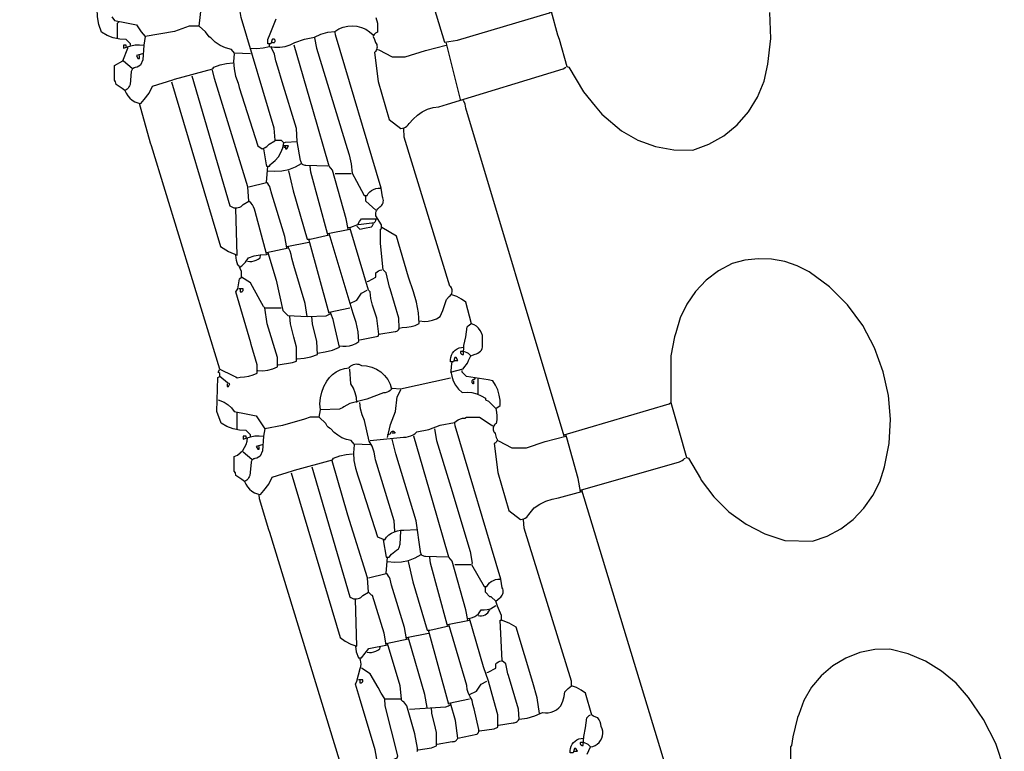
# Model space of a CAD drawing. Extents: x -68 to 722, y 3924 to 4942.
# Tile 23 of 25: x 542 to 601, y 4809 to 4853. Entities that reach past the tile are written whole.
import ezdxf

# ---------------------------------------------------------------- set-up
doc = ezdxf.new("R2010")
doc.units = 0
doc.layers.get('0').update_dxf_attribs({"linetype": 'CONTINUOUS'})

msp = doc.modelspace()

# ---------------------------------------------------------------- linework, layer by layer
at = {"color": 7, "linetype": 'CONTINUOUS'}
for p, q in [((556.642815, 4851.24966), (556.642815, 4851.424296)), ((548.43492, 4849.939895), (547.911012, 4850.376483)), ((560.572126, 4843.653021), (561.532624, 4843.653021)), ((555.420362, 4842.867162), (556.468179, 4843.129115)), ((560.135536, 4840.072996), (561.445306, 4840.334949)), ((560.222854, 4835.270523), (559.000401, 4839.723726)), ((556.468179, 4838.937866), (557.777949, 4839.199819)), ((557.690631, 4839.287137), (559.000401, 4839.54909)), ((556.380861, 4835.619794), (557.341359, 4835.619794)), ((560.222854, 4835.357841), (561.445306, 4835.619794)), ((569.129293, 4830.468051), (569.129293, 4831.428545)), ((554.721818, 4828.372426), (554.721818, 4829.332921)), ((555.594998, 4826.538755), (555.07109, 4826.975343)), ((567.732205, 4820.251881), (568.692703, 4820.251881)), ((562.580441, 4819.466022), (563.628257, 4819.727975)), ((567.295614, 4816.671856), (568.605385, 4816.933809)), ((564.85071, 4815.885997), (566.16048, 4816.14795)), ((567.382932, 4811.869383), (566.16048, 4816.322585)), ((563.628257, 4815.536726), (564.938028, 4815.798679)), ((563.540939, 4812.218654), (564.501437, 4812.218654)), ((567.382932, 4811.956701), (568.605385, 4812.218654))]:
    msp.add_line(p, q, dxfattribs=at)
for points in [[(561.096034, 4871.507364), (561.113498, 4871.428778), (562.960536, 4865.140856), (567.120978, 4851.511613), (567.901602, 4851.635604), (573.386047, 4853.279796), (573.495195, 4853.345285)], [(548.347602, 4851.336978), (548.347602, 4851.424296), (548.085648, 4851.686249), (547.692836, 4851.703537), (547.307907, 4851.783716), (546.940862, 4851.924704), (546.601241, 4852.122837), (546.449279, 4852.574851), (546.361396, 4853.043558), (546.339287, 4853.51992), (546.426605, 4853.51992), (546.426605, 4854.305779), (546.339287, 4854.393097), (546.339287, 4854.829685), (546.513923, 4854.917003), (546.426605, 4855.266274), (546.513923, 4855.353592), (542.174217, 4869.595106), (541.711431, 4871.245411)], [(552.451549, 4852.472108), (552.577811, 4853.690626)], [(556.992087, 4845.661328), (556.930964, 4846.368601), (554.950155, 4852.98929), (554.896454, 4853.345285)], [(573.495195, 4853.345285), (573.87529, 4851.955886), (573.966712, 4851.703712), (574.438229, 4850.06214), (574.543011, 4850.027213), (575.436362, 4848.556259), (576.136565, 4847.691464), (576.532814, 4847.211479), (577.703924, 4846.220161), (578.679058, 4845.659724), (579.734603, 4845.271388), (580.840446, 4845.066231), (581.965044, 4845.050104)], [(581.965044, 4845.050104), (582.933465, 4845.40579), (583.829145, 4845.917758), (584.627075, 4846.571714), (585.304979, 4847.3494), (585.84393, 4848.229105), (586.228882, 4849.186267), (586.449086, 4850.194164), (586.623667, 4851.744833), (586.565018, 4853.304195)], [(547.214357, 4853.030516), (547.387103, 4852.821379), (548.091585, 4852.682107), (548.696874, 4852.559426), (548.979784, 4852.138554), (549.220782, 4851.860884), (549.133464, 4851.336978), (549.072341, 4850.455069), (548.936998, 4850.13636), (548.837386, 4850.076598), (548.730464, 4850.031193), (548.618288, 4850.001017), (548.574886, 4849.990486), (548.533738, 4849.973125), (548.49591, 4849.949385), (548.462382, 4849.919881), (548.434025, 4849.885378), (548.411573, 4849.846771), (548.395608, 4849.805062), (548.386546, 4849.76133), (548.308658, 4848.98333), (548.280712, 4848.907414), (548.24193, 4848.836421), (548.19315, 4848.771887), (548.13543, 4848.715208), (548.070018, 4848.667612), (547.99833, 4848.63013), (548.072786, 4848.459162), (548.173234, 4848.302051), (548.297166, 4848.162715), (548.441492, 4848.044631), (548.60261, 4847.950745), (548.776502, 4847.883398), (548.958828, 4847.84427), (549.155293, 4848.084394), (549.447809, 4848.472958), (549.657372, 4848.892083), (550.871093, 4849.258817), (550.975874, 4849.311208), (553.254875, 4849.931163), (553.324729, 4850.027213), (553.69092, 4850.162648), (554.071355, 4850.25044), (554.459864, 4850.289166)], [(547.561739, 4851.773566), (547.561739, 4852.646743), (547.649057, 4852.734061)], [(556.817451, 4851.511613), (556.833199, 4851.501776), (556.850388, 4851.494751), (556.868518, 4851.490741), (556.887066, 4851.489862), (556.905495, 4851.49214), (556.92327, 4851.497509), (556.939879, 4851.505813), (556.954839, 4851.516812), (556.967719, 4851.530188), (556.978144, 4851.545553), (556.985814, 4851.562464), (556.990507, 4851.58043), (556.992087, 4851.598931), (556.990507, 4851.617432), (556.985814, 4851.635398), (556.978144, 4851.652309), (556.967719, 4851.667674), (556.954839, 4851.68105), (556.939879, 4851.692049), (556.92327, 4851.700353), (556.905495, 4851.705722), (556.887066, 4851.708), (556.868518, 4851.707121), (556.850388, 4851.703111), (556.833199, 4851.696086), (556.817451, 4851.686249), (556.730133, 4851.424296), (556.555497, 4851.424296), (556.555497, 4851.686249), (556.682108, 4852.022422), (557.040461, 4852.912626)], [(563.017031, 4852.996014), (563.104349, 4852.646743), (563.104349, 4852.122837), (562.995201, 4852.057349), (562.947254, 4852.016553), (562.905305, 4851.969611), (562.870134, 4851.917398), (562.842395, 4851.860884), (562.93143, 4851.688025), (562.990835, 4851.502881), (563.031584, 4851.440779), (563.061208, 4851.372665), (563.078849, 4851.300512), (563.083996, 4851.226413), (563.076499, 4851.152515), (563.056575, 4851.08096), (563.024803, 4851.01382), (562.982103, 4850.953043), (562.929713, 4850.900389), (563.141022, 4849.159275), (563.802893, 4846.883776), (564.501437, 4846.35987), (564.600803, 4846.370588), (564.697117, 4846.397269), (564.787832, 4846.439209), (564.870551, 4846.495297), (564.943085, 4846.564051), (565.003516, 4846.643652), (565.252372, 4846.901239), (565.499327, 4847.148419), (565.783903, 4847.351153), (566.098197, 4847.50381), (566.43348, 4847.602149), (566.780438, 4847.64344), (567.301552, 4847.808907), (574.215568, 4849.918065), (574.368375, 4850.027213)], [(555.50768, 4850.813072), (554.551111, 4850.856381), (554.372546, 4851.075025), (554.029165, 4851.174633), (553.705715, 4851.326988), (553.410241, 4851.528302), (553.150093, 4851.773566), (553.042605, 4851.847437), (552.817848, 4852.144143), (552.451549, 4852.472108), (551.840323, 4852.472108), (550.960419, 4852.156454), (549.220782, 4851.860884)], [(555.50768, 4851.162343), (555.888754, 4851.142873), (556.269201, 4851.172138), (556.642815, 4851.24966), (556.954448, 4851.211249), (557.268386, 4851.217044), (557.57839, 4851.266929), (557.878297, 4851.359914), (558.162148, 4851.49415), (558.73882, 4851.698268), (559.33937, 4851.814693), (559.725667, 4852.000299), (560.137722, 4852.118137), (560.563743, 4852.164837), (560.799885, 4852.312352), (561.056867, 4852.419517), (561.327852, 4852.483479), (561.60563, 4852.502538), (561.882811, 4852.476186), (562.152021, 4852.405124), (562.406098, 4852.291243), (562.638282, 4852.137573), (562.842395, 4851.948202)], [(563.191667, 4834.048076), (564.160897, 4834.196516), (564.209344, 4834.204038), (564.255786, 4834.219748), (564.29885, 4834.243182), (564.337262, 4834.273647), (564.369888, 4834.310242), (564.395762, 4834.351886), (564.414119, 4834.397347), (564.376485, 4835.003855), (563.864016, 4836.746192), (563.829089, 4836.850974), (563.628257, 4837.715419), (563.453621, 4837.890054), (563.278985, 4839.461772), (563.278985, 4840.334949), (563.344473, 4840.356779), (563.340108, 4840.588171), (563.017031, 4841.120809), (563.009231, 4841.210595), (563.016469, 4841.300428), (563.038544, 4841.387807), (563.07484, 4841.470299), (563.124348, 4841.545607), (563.185689, 4841.611635), (563.257155, 4841.666544), (563.316844, 4841.71202), (563.367989, 4841.76693), (563.409119, 4841.829693), (563.439051, 4841.898504), (563.456923, 4841.971383), (563.462221, 4842.046235), (563.454794, 4842.120905), (563.434855, 4842.193246), (563.402977, 4842.261177), (563.323866, 4842.772772), (560.598321, 4851.956933), (560.572126, 4852.122837)], [(559.349674, 4851.773566), (559.470609, 4851.169066), (561.296866, 4845.146154), (561.414483, 4844.780467), (561.542974, 4844.232117), (561.585015, 4843.670485), (561.861726, 4843.202986), (562.318487, 4842.343256), (562.493123, 4842.343256), (562.558611, 4842.452403), (562.649862, 4842.555152), (562.756939, 4842.641284), (562.876856, 4842.708395), (563.00627, 4842.754615), (563.14157, 4842.778655), (563.278985, 4842.779845)], [(568.081477, 4848.018906), (568.064013, 4848.097492), (567.208296, 4851.511613)], [(547.99833, 4848.63013), (547.83714, 4848.737618), (547.474421, 4848.9794), (547.448226, 4849.145304), (547.387103, 4849.241353), (547.387103, 4850.11453), (547.889182, 4850.398313), (548.172966, 4851.162343), (548.172966, 4851.24966)], [(548.085648, 4851.24966), (548.085648, 4851.336978), (547.911012, 4851.336978), (547.911012, 4851.162343), (548.103111, 4851.214733), (548.350689, 4851.303999), (548.608926, 4851.354757), (548.871872, 4851.365834), (549.133464, 4851.336978)], [(549.046146, 4850.813072), (548.696874, 4850.725754), (548.784192, 4850.551119), (548.87151, 4850.551119), (548.87151, 4850.725754)], [(554.547182, 4850.813072), (554.505727, 4850.366488), (554.531049, 4849.918699), (554.622588, 4849.479636), (554.778313, 4849.059034), (554.839959, 4848.812449), (555.94427, 4845.312057), (556.206224, 4845.137422), (556.304618, 4845.16744), (556.397333, 4845.212008), (556.482233, 4845.270097), (556.557361, 4845.340369), (556.620985, 4845.421205), (556.974623, 4845.608938), (556.992087, 4845.661328), (557.341359, 4845.661328), (557.515995, 4845.486693), (557.608727, 4845.53105), (558.301857, 4845.574011)], [(560.135536, 4844.08961), (558.828298, 4844.130387), (558.774334, 4844.136333), (558.722133, 4844.151246), (558.673172, 4844.174704), (558.62884, 4844.206041), (558.590392, 4844.244371), (558.558919, 4844.288607), (558.535311, 4844.337495), (558.520238, 4844.389651), (558.514127, 4844.443596), (558.301857, 4845.574011), (558.262913, 4846.35594), (557.402481, 4849.145304), (557.140527, 4850.018481), (557.023719, 4850.407003), (556.956723, 4850.807134), (556.730133, 4851.24966)], [(561.357988, 4840.334949), (561.235306, 4840.940236), (560.419319, 4843.849486), (560.222854, 4844.08961), (559.23616, 4847.486268), (558.127221, 4851.336978)], [(563.104349, 4851.075025), (563.182935, 4851.057561), (563.977529, 4850.638436), (564.763391, 4850.638436), (565.97816, 4851.01853), (567.208296, 4851.336978)], [(556.468179, 4838.850549), (555.79583, 4841.391493), (555.759935, 4841.532397), (555.702861, 4841.666132), (555.625957, 4841.789534), (555.531043, 4841.899687), (555.420362, 4841.993985), (555.349547, 4842.855374), (553.360093, 4849.334609), (553.237411, 4849.852577)], [(550.792507, 4849.154036), (553.716002, 4839.29552), (554.196654, 4838.987322), (554.721818, 4838.763231), (554.6345, 4841.557397)], [(552.014959, 4849.503306), (554.285228, 4841.732032), (554.357012, 4841.679813), (554.436168, 4841.639637), (554.520693, 4841.612522), (554.608449, 4841.599153), (554.697214, 4841.599868), (554.784743, 4841.614651), (554.86882, 4841.643126), (554.947318, 4841.684573), (555.01825, 4841.737944), (555.079822, 4841.801886), (555.420362, 4841.993985)], [(574.281057, 4827.935838), (568.395385, 4847.57638), (568.343218, 4847.803141), (568.256113, 4848.018906)], [(555.50768, 4827.935838), (555.50768, 4828.023155), (555.245726, 4828.285109), (554.852915, 4828.302396), (554.467986, 4828.382576), (554.100941, 4828.523564), (553.76132, 4828.721697), (553.499366, 4829.420238), (553.564854, 4831.450375), (553.674002, 4831.515863), (553.674002, 4831.690498), (553.586684, 4831.777816), (553.674002, 4831.952451), (549.59625, 4845.320789), (549.543859, 4845.477961), (548.87151, 4847.84427)], [(565.636572, 4834.833935), (565.891373, 4834.810355), (566.146812, 4834.825547), (566.397022, 4834.879164), (566.636258, 4834.969972), (566.859024, 4835.095888), (567.007465, 4835.453891), (567.230126, 4836.121871), (567.404762, 4836.296506), (567.455336, 4836.337899), (567.498454, 4836.387012), (567.532951, 4836.442519), (567.557899, 4836.502924), (567.572624, 4836.566597), (567.576729, 4836.631822), (567.570104, 4836.696839), (567.552926, 4836.759895), (567.52566, 4836.81929), (567.48904, 4836.87342), (567.444055, 4836.920828), (564.712747, 4845.841203), (564.676073, 4846.35987)], [(556.293542, 4845.137422), (556.450715, 4844.168196), (556.468179, 4844.08961), (556.642815, 4844.08961), (556.708303, 4844.198757), (556.751962, 4844.242416), (556.983593, 4844.433336), (557.180632, 4844.659785), (557.337702, 4844.915583), (557.450516, 4845.19375), (557.515995, 4845.486693)], [(557.515995, 4845.22474), (557.603313, 4845.22474), (557.603313, 4845.312057)], [(557.603313, 4845.22474), (557.603313, 4845.137422), (557.690631, 4845.137422), (557.777949, 4845.312057), (557.515995, 4845.312057)], [(557.690631, 4839.199819), (557.566639, 4839.893122), (556.791255, 4842.421842), (556.699309, 4842.772161), (556.660885, 4842.872688), (556.608839, 4842.966887), (556.544183, 4843.052921), (556.468179, 4843.129115), (556.555497, 4844.08961)], [(556.555497, 4843.827657), (556.974428, 4843.790971), (557.394118, 4843.817596), (557.805054, 4843.90693), (558.197921, 4844.056946), (558.563811, 4844.264245)], [(557.777949, 4843.827657), (558.070726, 4842.612893), (558.913083, 4839.723726), (559.087719, 4839.723726), (560.222854, 4839.985679)], [(560.135536, 4839.985679), (560.118072, 4840.064264), (559.121337, 4843.747063), (559.087719, 4844.08961)], [(563.017031, 4841.470079), (562.405805, 4841.993985), (562.405805, 4842.343256)], [(561.357988, 4840.422267), (561.523893, 4840.448462), (561.934287, 4840.614366), (562.02544, 4840.788877), (562.143851, 4840.946173), (563.104349, 4840.946173)], [(561.969215, 4840.596902), (562.924299, 4840.72718), (562.951627, 4840.750166), (562.975025, 4840.77714), (562.993918, 4840.807441), (563.007842, 4840.840324), (563.016454, 4840.874978), (563.019542, 4840.910553), (563.017031, 4840.946173)], [(562.056533, 4833.698805), (563.148008, 4833.917099), (563.191667, 4834.048076), (563.073526, 4835.000886), (562.816199, 4835.785698), (562.716041, 4836.178148), (562.667759, 4836.580289), (562.580441, 4836.667606), (561.445306, 4840.422267)], [(561.881896, 4840.509585), (562.056533, 4840.334949), (562.324424, 4840.386903), (562.746694, 4840.464267), (562.775116, 4840.486671), (562.79949, 4840.513422), (562.819162, 4840.543799), (562.8336, 4840.576984), (562.842417, 4840.612084), (562.845375, 4840.648153), (562.842395, 4840.68422)], [(564.414119, 4834.397347), (564.593471, 4834.44703), (564.85486, 4834.452836), (565.113108, 4834.493655), (565.363545, 4834.56875), (565.601645, 4834.676763), (565.565451, 4835.321389), (565.449803, 4835.956588), (565.256476, 4836.572605), (564.968851, 4837.46115), (564.239483, 4839.898361), (563.366303, 4840.422267)], [(560.83408, 4833.349534), (561.034776, 4833.319309), (561.237734, 4833.318663), (561.438618, 4833.34761), (561.633136, 4833.405532), (561.817133, 4833.49119), (561.986678, 4833.602756), (561.948102, 4834.174299), (561.835494, 4834.735966), (561.650766, 4835.278207), (560.222854, 4840.072996)], [(558.913083, 4835.095888), (558.789092, 4835.876508), (558.101026, 4838.143275), (557.986203, 4838.595319), (557.952405, 4838.80822), (557.888365, 4839.014055), (557.795413, 4839.208551), (557.777949, 4839.287137)], [(553.674002, 4831.952451), (554.451132, 4831.576985), (554.547077, 4831.538441), (554.637737, 4831.488724), (554.721818, 4831.428545), (554.901169, 4831.478229), (555.162559, 4831.484035), (555.420806, 4831.524854), (555.671244, 4831.599949), (555.909343, 4831.707962), (555.910653, 4832.207681), (555.564175, 4833.429168), (555.533876, 4833.532901), (554.6345, 4836.580289), (554.76635, 4836.761036), (554.851922, 4837.360036), (554.983772, 4837.453466), (554.983772, 4837.802736), (554.809136, 4838.152007), (554.761111, 4838.165105), (554.677835, 4838.459941), (554.6345, 4838.763231)], [(554.896454, 4838.064689), (555.005602, 4838.130178), (555.221941, 4838.354041), (555.398533, 4838.610425), (555.741152, 4838.732884), (556.098995, 4838.798709), (556.462765, 4838.806191), (556.555497, 4838.850549)], [(555.333044, 4838.41396), (555.465541, 4838.397263), (555.599045, 4838.400596), (555.730544, 4838.423885), (555.857072, 4838.466603), (555.975776, 4838.527788), (556.083979, 4838.606059), (556.118906, 4838.763231)], [(556.555497, 4838.937866), (557.048582, 4837.271146), (557.450506, 4835.466988), (557.75612, 4835.161376), (558.913083, 4835.095888), (560.045336, 4835.136229), (560.310172, 4835.270523)], [(589.125122, 4821.648964), (589.999452, 4821.958757), (590.816146, 4822.39857), (591.556004, 4822.958064), (592.201634, 4823.624085), (592.737857, 4824.380977), (593.152068, 4825.210947), (593.434529, 4826.094482), (593.712151, 4827.507865), (593.790503, 4828.946123), (593.668063, 4830.3813), (593.347211, 4831.7855), (592.839106, 4833.220636), (592.125705, 4834.565569), (591.222485, 4835.791123), (590.149039, 4836.870709), (588.928657, 4837.780907), (588.216848, 4838.141178), (587.460309, 4838.39439), (586.675042, 4838.535187), (585.877657, 4838.56059), (585.085021, 4838.470063), (584.313899, 4838.26552), (583.503877, 4837.826159), (582.772161, 4837.266013), (582.136606, 4836.59875), (581.612719, 4835.840651), (581.213285, 4835.010217), (580.94805, 4834.12771), (580.877934, 4833.886538), (580.655273, 4832.738311), (580.655273, 4829.944145), (580.860732, 4829.253287), (581.139888, 4828.272011), (581.598308, 4826.661), (581.70309, 4826.626072), (582.419097, 4825.412357), (582.471488, 4825.307575), (583.229685, 4824.29891), (584.129932, 4823.414702), (585.152063, 4822.674756), (586.273182, 4822.095649), (587.468175, 4821.690353), (589.125122, 4821.648964)], [(562.493123, 4837.191513), (562.571709, 4837.208976), (563.017031, 4837.453466), (563.017031, 4837.715419), (563.093927, 4837.777626), (563.178973, 4837.828124), (563.270399, 4837.865862), (563.366303, 4837.890054)], [(555.94427, 4831.865134), (556.24813, 4831.850464), (556.550636, 4831.882648), (556.844607, 4831.960922), (557.123064, 4832.083428), (557.131359, 4832.645055), (556.503542, 4834.665237), (556.380861, 4835.619794), (556.293542, 4835.707112), (556.101443, 4836.047651), (555.516412, 4837.121658), (554.983772, 4837.453466)], [(554.896454, 4836.754924), (554.896454, 4836.580289), (554.919287, 4836.574784), (554.942724, 4836.573229), (554.966084, 4836.575669), (554.988693, 4836.582033), (555.009896, 4836.592138), (555.02908, 4836.605691), (555.045688, 4836.622299), (555.059241, 4836.641482), (555.069346, 4836.662685), (555.07571, 4836.685294), (555.07815, 4836.708655), (555.076595, 4836.732091), (555.07109, 4836.754924), (554.809136, 4836.754924)], [(561.445306, 4835.881747), (561.873165, 4836.082578), (562.143851, 4836.492971), (562.493123, 4836.667606)], [(567.47025, 4831.777816), (568.234283, 4831.974281), (568.277942, 4832.01794), (568.491871, 4832.310454), (568.544262, 4832.467626), (568.692703, 4832.738311), (568.945925, 4832.851824), (569.035231, 4832.872959), (569.119647, 4832.908961), (569.196719, 4832.958783), (569.264205, 4833.020975), (569.320142, 4833.09373), (569.362904, 4833.174931), (569.391247, 4833.262217), (569.391247, 4833.960758), (569.336598, 4834.119443), (569.256414, 4834.266881), (569.152912, 4834.398996), (569.02895, 4834.512138), (568.887958, 4834.603179), (568.73383, 4834.669603), (568.389622, 4835.958761), (568.131295, 4836.141469), (567.852546, 4836.291183), (567.557568, 4836.405653)], [(557.166723, 4832.214404), (558.034664, 4832.338396), (558.258198, 4832.432699), (558.263525, 4833.257938), (558.096398, 4833.865757), (557.900631, 4834.665237), (557.865267, 4835.095888)], [(558.301857, 4832.563675), (558.718774, 4832.602281), (559.128181, 4832.690011), (559.52431, 4832.825628), (559.485977, 4833.607209), (559.228738, 4834.652576), (559.175038, 4835.095888)], [(559.52431, 4832.912946), (559.973799, 4832.97681), (560.412474, 4833.09379), (560.83408, 4833.262217), (560.541303, 4834.564298), (560.459613, 4834.929291), (560.327636, 4835.279255), (560.310172, 4835.357841)], [(568.692703, 4832.738311), (568.62852, 4832.814693), (568.55327, 4832.880199), (568.468772, 4832.933243), (568.377071, 4832.972544), (568.280384, 4832.997149), (568.181052, 4833.006464), (568.081477, 4833.000264), (568.075972, 4832.97743), (568.074416, 4832.953994), (568.076857, 4832.930634), (568.083221, 4832.908025), (568.093326, 4832.886822), (568.106879, 4832.867639), (568.123487, 4832.85103), (568.14267, 4832.837478), (568.163873, 4832.827373), (568.186482, 4832.821008), (568.209843, 4832.818568), (568.233279, 4832.820123), (568.256113, 4832.825628), (568.281221, 4833.35754), (568.393115, 4833.878156), (568.473535, 4834.478552), (568.53703, 4834.549808), (568.610661, 4834.610532), (568.692703, 4834.6593)], [(567.732205, 4832.476357), (567.906841, 4832.476357), (567.819523, 4832.650993), (567.732205, 4832.650993), (567.644887, 4832.38904), (567.47025, 4832.38904), (567.466514, 4832.521564), (567.485135, 4832.652827), (567.525583, 4832.779083), (567.586704, 4832.89673), (567.666754, 4833.002412), (567.76345, 4833.093113), (567.874032, 4833.166246), (567.995345, 4833.219724), (568.123928, 4833.252022), (568.256113, 4833.262217)], [(559.611628, 4829.070968), (559.698946, 4829.507556), (559.67074, 4829.866798), (559.694793, 4830.226342), (559.770602, 4830.578625), (559.896569, 4830.916239), (560.070047, 4831.23208), (560.229942, 4831.448904), (560.422539, 4831.637279), (560.642853, 4831.792329), (560.885181, 4831.91004), (561.14325, 4831.987366), (561.410379, 4832.022306), (561.461257, 4832.089429), (561.52237, 4832.147387), (561.592094, 4832.194638), (561.668573, 4832.229924), (561.749771, 4832.252306), (561.833528, 4832.261189), (561.917614, 4832.256336), (561.999793, 4832.237876), (562.077877, 4832.206301), (562.149788, 4832.16245), (562.459551, 4832.144632), (562.76162, 4832.073744), (563.046972, 4831.951904), (563.307083, 4831.782751), (563.534184, 4831.571338), (563.721491, 4831.323979), (563.863409, 4831.048064), (563.9557, 4830.751833), (563.875596, 4830.673389), (563.783247, 4830.609813), (563.681379, 4830.562981), (563.572999, 4830.534276), (563.461305, 4830.524545), (562.477451, 4830.14898), (561.453689, 4829.902145), (561.087302, 4829.699655), (561.00804, 4829.639209), (560.922284, 4829.588393), (560.831199, 4829.547897), (559.698946, 4829.507556)], [(567.557568, 4832.38904), (567.507006, 4832.101636), (567.504424, 4831.80983), (567.549893, 4831.521576), (567.642174, 4831.244734), (567.778751, 4830.98685), (567.955901, 4830.754954), (568.168795, 4830.555368), (568.463116, 4830.573309), (568.756736, 4830.546205), (569.0428, 4830.474689), (569.31463, 4830.360431), (569.565883, 4830.206098), (569.565883, 4830.11878), (569.740519, 4830.031462), (570.177109, 4829.594874), (570.23063, 4829.374592), (570.252293, 4829.148938), (570.241657, 4828.922497), (570.198939, 4828.699868), (570.150402, 4828.660856), (570.108753, 4828.614561), (570.075073, 4828.562183), (570.050235, 4828.50508), (570.034882, 4828.444731), (570.029412, 4828.3827), (570.033966, 4828.320595), (570.048428, 4828.260026), (570.072421, 4828.202562), (570.105325, 4828.149693), (570.146286, 4828.102789), (570.207933, 4827.856204), (570.22964, 4827.825634), (570.24585, 4827.791827), (570.256092, 4827.755761), (570.260071, 4827.71848), (570.257672, 4827.681064), (570.248962, 4827.644597), (570.234196, 4827.610134), (570.2138, 4827.578675), (570.188365, 4827.551129), (570.158628, 4827.528294), (570.12545, 4827.510833), (570.089791, 4827.499249), (570.301101, 4825.758135), (570.962972, 4823.482636), (571.661516, 4822.95873), (571.760881, 4822.969448), (571.857195, 4822.996129), (571.947911, 4823.038069), (572.03063, 4823.094157), (572.103164, 4823.162911), (572.163595, 4823.242512), (572.482305, 4823.639808), (572.813492, 4823.862015), (573.171179, 4824.038427), (573.549071, 4824.165936), (573.940517, 4824.2423), (575.328873, 4824.617766)], [(554.110592, 4831.079274), (554.110592, 4830.904639), (554.19791, 4830.904639), (554.285228, 4831.079274), (554.140105, 4831.120576), (553.674002, 4831.515863)], [(561.881896, 4829.944145), (561.851361, 4830.242493), (561.778955, 4830.533529), (561.666133, 4830.811406), (561.515161, 4831.070543), (561.445306, 4831.952451)], [(563.977529, 4830.817321), (564.494365, 4830.774885), (567.47025, 4831.428545)], [(570.177109, 4829.594874), (570.439064, 4829.769509), (570.439526, 4830.085455), (570.394721, 4830.398208), (570.305571, 4830.701315), (570.173916, 4830.988525), (570.002473, 4831.25391), (569.732835, 4831.310404), (568.430749, 4831.515863), (568.168795, 4831.777816), (568.168795, 4831.865134)], [(568.954657, 4831.428545), (568.889168, 4831.319398), (568.868965, 4831.321731), (568.848656, 4831.320655), (568.828812, 4831.316201), (568.809992, 4831.308492), (568.792724, 4831.297747), (568.777496, 4831.284267), (568.764734, 4831.268432), (568.754798, 4831.250686), (568.747967, 4831.23153), (568.744434, 4831.211502), (568.744298, 4831.191165), (568.747562, 4831.171091), (568.754135, 4831.151844), (568.763832, 4831.133967), (568.77638, 4831.117962), (568.791427, 4831.104279), (568.808549, 4831.093304), (568.827264, 4831.085343), (568.847046, 4831.080623), (568.867339, 4831.079274), (568.867339, 4831.25391)], [(563.715575, 4827.84852), (563.893513, 4828.645841), (564.178361, 4829.411507), (564.278427, 4830.289486), (564.431583, 4830.546637), (564.501437, 4830.730004)], [(553.586684, 4830.11878), (553.949403, 4829.964315), (554.17383, 4829.81196), (554.374436, 4829.629376), (554.547182, 4829.420238), (555.25245, 4829.27922), (555.856952, 4829.158285), (556.139077, 4828.735144), (556.380861, 4828.372426), (556.293542, 4827.935838), (556.23242, 4827.053929), (556.097077, 4826.73522), (555.997465, 4826.675458), (555.890542, 4826.630053), (555.778366, 4826.599877), (555.734965, 4826.589346), (555.693817, 4826.571985), (555.655988, 4826.548244), (555.622461, 4826.518741), (555.594103, 4826.484238), (555.571651, 4826.445631), (555.555687, 4826.403921), (555.546624, 4826.36019), (555.468736, 4825.582189), (555.440791, 4825.506274), (555.402008, 4825.435281), (555.353229, 4825.370747), (555.295508, 4825.314068), (555.230096, 4825.266472), (555.158408, 4825.228989), (555.232865, 4825.058022), (555.333312, 4824.900911), (555.457245, 4824.761575), (555.601571, 4824.643491), (555.762689, 4824.549604), (555.93658, 4824.482257), (556.118906, 4824.44313), (556.315372, 4824.683254), (556.607887, 4825.071818), (556.817451, 4825.490943), (558.031171, 4825.857677), (558.135953, 4825.910067), (560.414954, 4826.530023), (560.484808, 4826.626072), (560.850999, 4826.761508), (561.231434, 4826.8493), (561.619942, 4826.888026)], [(564.152165, 4822.260188), (564.114531, 4822.866697), (562.990835, 4826.530023), (562.965077, 4826.63201), (562.905846, 4826.98854), (562.788185, 4827.330268), (562.615368, 4827.647689), (562.333593, 4828.885243), (562.184604, 4829.221754), (562.091448, 4829.577787), (562.056533, 4829.944145)], [(574.281057, 4828.023155), (574.465996, 4828.069346), (580.546126, 4829.878656), (580.655273, 4829.944145)], [(562.667759, 4827.411932), (561.71119, 4827.455241), (561.532624, 4827.673885), (561.252818, 4827.739921), (560.985351, 4827.845343), (560.735737, 4827.987979), (560.50912, 4828.164889), (560.310172, 4828.372426), (560.232213, 4828.416027), (560.162945, 4828.472423), (560.104445, 4828.539924), (560.058466, 4828.616504), (560.026388, 4828.699868), (559.611628, 4829.070968), (559.087719, 4829.070968), (558.746131, 4828.952827), (557.423438, 4828.583735), (556.380861, 4828.372426)], [(562.667759, 4827.673885), (564.670834, 4827.885193), (564.817127, 4827.886712), (564.961634, 4827.909551), (565.101264, 4827.953223), (565.233032, 4828.016792), (565.354119, 4828.0989), (565.461936, 4828.197791), (566.179547, 4828.344567), (566.865748, 4828.600762), (567.723822, 4828.763697), (567.827364, 4828.851804), (567.943364, 4828.922711), (568.068992, 4828.974687), (568.201182, 4829.006464), (568.336707, 4829.017267), (568.430749, 4829.070968), (569.216611, 4829.070968), (569.906424, 4828.616916), (570.002473, 4828.547062)], [(570.177109, 4818.068939), (570.417234, 4818.265404), (570.476923, 4818.31088), (570.528068, 4818.36579), (570.569198, 4818.428553), (570.599129, 4818.497364), (570.617001, 4818.570243), (570.6223, 4818.645095), (570.614873, 4818.719765), (570.594933, 4818.792106), (570.563055, 4818.860037), (570.483945, 4819.371632), (567.7584, 4828.555793), (567.732205, 4828.721697)], [(555.158408, 4825.228989), (554.997219, 4825.336478), (554.6345, 4825.57826), (554.608304, 4825.744164), (554.547182, 4825.840213), (554.547182, 4826.71339), (554.733192, 4826.807539), (554.901141, 4826.931056), (555.046437, 4827.080564), (555.165106, 4827.251974), (555.253902, 4827.440597), (555.310396, 4827.641275), (555.333044, 4827.84852)], [(555.245726, 4827.84852), (555.245726, 4827.935838), (555.07109, 4827.935838), (555.07109, 4827.761202), (555.26319, 4827.813593), (555.510767, 4827.902859), (555.769005, 4827.953616), (556.03195, 4827.964694), (556.293542, 4827.935838)], [(563.715575, 4828.023155), (563.912041, 4828.088644), (563.909707, 4828.108847), (563.910783, 4828.129156), (563.915238, 4828.149), (563.922947, 4828.16782), (563.933692, 4828.185087), (563.947172, 4828.200316), (563.963007, 4828.213078), (563.980753, 4828.223014), (563.999909, 4828.229844), (564.019938, 4828.233378), (564.040275, 4828.233514), (564.060349, 4828.23025), (564.079595, 4828.223677), (564.097472, 4828.21398), (564.113477, 4828.201431), (564.12716, 4828.186385), (564.138136, 4828.169263), (564.146096, 4828.150548), (564.150817, 4828.130766), (564.152165, 4828.110473), (563.977529, 4828.110473)], [(568.518067, 4816.933809), (568.395385, 4817.539095), (567.579398, 4820.448346), (567.382932, 4820.68847), (566.396239, 4824.085128), (565.2873, 4827.935838)], [(566.509752, 4828.372426), (566.632434, 4827.679822), (567.409128, 4825.150404), (567.496446, 4824.88845), (568.656029, 4821.032501), (568.780021, 4820.339199), (568.736362, 4820.251881), (569.478565, 4818.942116), (569.653201, 4818.942116), (569.71869, 4819.051263), (569.809941, 4819.154012), (569.917018, 4819.240143), (570.036935, 4819.307255), (570.166348, 4819.353475), (570.301649, 4819.377515), (570.439064, 4819.378704)], [(570.264427, 4827.673885), (570.343014, 4827.656421), (571.137608, 4827.237296), (572.010788, 4827.237296), (573.138238, 4827.61739), (574.368375, 4827.935838)], [(575.241555, 4824.617766), (575.116603, 4825.39891), (574.429498, 4827.839788), (574.368375, 4828.023155)], [(556.206224, 4827.411932), (555.856952, 4827.324614), (555.94427, 4827.149979), (556.031588, 4827.149979), (556.031588, 4827.324614)], [(561.70726, 4827.411932), (561.673608, 4826.943633), (561.702199, 4826.474998), (561.792532, 4826.014264), (561.943019, 4825.569528), (562.082728, 4825.150404), (563.104349, 4821.910917), (563.540939, 4821.736282), (563.654873, 4821.889884), (563.791245, 4822.023964), (563.946757, 4822.135279), (564.117646, 4822.221137), (564.299782, 4822.27946), (564.488757, 4822.308838), (564.680003, 4822.308562), (565.461936, 4822.347506)], [(567.295614, 4820.68847), (565.988376, 4820.729247), (565.934325, 4820.735275), (565.882043, 4820.750258), (565.833003, 4820.773773), (565.788586, 4820.805158), (565.750043, 4820.843529), (565.718461, 4820.887806), (565.694728, 4820.936741), (565.679513, 4820.988956), (565.673245, 4821.04298), (565.425262, 4822.866173), (564.213288, 4826.879294), (563.977529, 4827.761202)], [(559.175038, 4826.102166), (561.445306, 4818.330892), (561.51709, 4818.278673), (561.596246, 4818.238497), (561.680772, 4818.211381), (561.768527, 4818.198012), (561.857293, 4818.198728), (561.944821, 4818.213511), (562.028899, 4818.241986), (562.107396, 4818.283433), (562.178329, 4818.336803), (562.2399, 4818.400746), (562.580441, 4818.592845)], [(563.628257, 4815.449408), (563.504265, 4816.142711), (562.807468, 4818.400746), (562.755077, 4818.41821), (562.580441, 4818.592845), (562.509626, 4819.454234), (561.331793, 4823.211951), (560.39749, 4826.451437)], [(575.241555, 4824.705083), (581.173244, 4826.399483), (581.25739, 4826.431997), (581.335083, 4826.477839), (581.404229, 4826.535775), (581.462965, 4826.604243), (581.528453, 4826.626072)], [(557.952585, 4825.752896), (560.875207, 4815.8963), (561.183866, 4815.670348), (561.521762, 4815.491041), (561.881896, 4815.362091), (561.794578, 4818.156257)], [(563.453621, 4804.534698), (562.760491, 4804.577658), (562.493123, 4804.883968), (562.13574, 4804.876286), (561.781883, 4804.926944), (561.441011, 4805.034587), (561.122236, 4805.196339), (560.83408, 4805.407874), (560.816616, 4805.48646), (560.659444, 4806.019098), (560.659444, 4806.71764), (560.746762, 4806.71764), (560.659444, 4808.027405), (560.83408, 4808.114723), (560.83408, 4808.289358), (560.746762, 4808.376676), (560.83408, 4808.551311), (556.66901, 4822.181602), (556.616619, 4822.338774), (556.062412, 4824.188861), (556.031588, 4824.44313)], [(581.441135, 4804.534698), (581.423672, 4804.613284), (575.328873, 4824.705083)], [(571.574198, 4810.996206), (572.057478, 4811.069109), (572.527488, 4811.203146), (572.976525, 4811.396121), (573.150566, 4811.375035), (573.325757, 4811.38157), (573.497743, 4811.415563), (573.662247, 4811.476169), (573.815178, 4811.561882), (573.952734, 4811.670569), (574.071494, 4811.799529), (574.188363, 4812.070735), (574.27232, 4812.353864), (574.322184, 4812.644939), (574.507417, 4812.838472), (574.717647, 4813.004513), (574.717647, 4813.266466), (571.872826, 4822.440063), (571.836152, 4822.95873)], [(563.453621, 4821.736282), (563.628257, 4820.68847), (563.802893, 4820.68847), (563.9557, 4820.884935), (564.248215, 4821.107595), (564.308489, 4821.151077), (564.360405, 4821.20426), (564.402423, 4821.265563), (564.433297, 4821.333168), (564.452109, 4821.405069), (564.458302, 4821.479131), (564.501437, 4822.260188)], [(563.715575, 4820.426517), (564.134506, 4820.389831), (564.554197, 4820.416456), (564.965133, 4820.50579), (565.357999, 4820.655806), (565.72389, 4820.863105)], [(564.85071, 4815.798679), (564.726718, 4816.491982), (563.951334, 4819.020702), (563.859388, 4819.37102), (563.820964, 4819.471548), (563.768917, 4819.565747), (563.704262, 4819.651781), (563.628257, 4819.727975), (563.715575, 4820.68847)], [(564.938028, 4820.426517), (565.226177, 4819.212801), (566.073162, 4816.322585), (566.247798, 4816.322585), (567.382932, 4816.584538)], [(567.295614, 4816.584538), (567.278151, 4816.663124), (566.281415, 4820.345922), (566.247798, 4820.68847)], [(570.351745, 4810.646936), (571.220211, 4810.771887), (571.282868, 4810.777757), (571.343835, 4810.79336), (571.401609, 4810.818311), (571.454766, 4810.851997), (571.501997, 4810.893586), (571.542137, 4810.942054), (571.574198, 4810.996206), (571.536564, 4811.602715), (570.936776, 4813.607005), (570.901849, 4813.711787), (570.788336, 4814.314279), (570.569866, 4814.491446), (570.439064, 4816.933809), (570.526382, 4816.933809), (570.526382, 4817.195762), (570.291321, 4817.766645), (570.177109, 4818.068939), (569.915155, 4818.330892), (569.827837, 4818.330892), (569.565883, 4818.592845), (569.565883, 4818.942116)], [(568.518067, 4817.021127), (568.658527, 4817.038819), (568.794601, 4817.077878), (568.92306, 4817.137379), (569.040853, 4817.215907), (569.145184, 4817.311599), (569.233575, 4817.422183), (569.303929, 4817.545033), (569.491435, 4817.535752), (569.677798, 4817.558413), (569.857615, 4817.612358), (570.025677, 4817.696024), (570.177109, 4817.806986)], [(569.129293, 4817.195762), (569.233703, 4817.182951), (569.338788, 4817.18771), (569.441613, 4817.209908), (569.539303, 4817.248923), (569.629129, 4817.303666), (569.708582, 4817.372606), (569.775441, 4817.453819), (569.827837, 4817.545033)], [(567.906841, 4809.861077), (569.050707, 4810.105566), (569.085252, 4810.12857), (569.115378, 4810.157118), (569.140206, 4810.190376), (569.159012, 4810.227375), (569.171246, 4810.267035), (569.176552, 4810.308198), (569.174775, 4810.349663), (569.165967, 4810.390222), (568.893534, 4811.616162), (568.81581, 4811.869129), (568.780021, 4812.131336), (568.643939, 4812.327912), (568.542983, 4812.544633), (568.48005, 4812.775283), (568.456944, 4813.013245), (567.382932, 4816.671856)], [(569.216611, 4810.297665), (570.085076, 4810.422617), (570.308086, 4810.515959), (570.314111, 4811.253444), (570.063596, 4812.122605), (569.740519, 4813.266466), (569.45237, 4814.130911), (568.605385, 4817.021127)], [(572.79665, 4811.345477), (572.664333, 4812.281705), (572.390883, 4813.186833), (571.399562, 4816.497221), (570.9785, 4816.746572), (570.526382, 4816.933809)], [(565.48043, 4809.073514), (565.496383, 4809.1074), (565.50647, 4809.143469), (565.510407, 4809.180715), (565.508085, 4809.218096), (565.49957, 4809.254568), (565.348422, 4810.114298), (564.872539, 4811.803895), (564.676073, 4812.044019), (564.649564, 4812.050902), (564.624564, 4812.062089), (564.601767, 4812.07727), (564.581806, 4812.096024), (564.565235, 4812.117831), (564.552513, 4812.142086), (564.543993, 4812.168116), (564.539911, 4812.195199), (564.540381, 4812.222583), (564.462494, 4813.000584), (563.715575, 4815.536726)], [(566.073162, 4811.694748), (565.94821, 4812.475892), (565.007882, 4815.70263), (564.938028, 4815.885997)], [(561.794578, 4815.362091), (561.835705, 4815.023124), (561.969215, 4814.663549), (562.143851, 4814.663549), (562.593538, 4815.23548), (563.715575, 4815.449408)], [(562.493123, 4815.01282), (562.62562, 4814.996123), (562.759123, 4814.999456), (562.890622, 4815.022744), (563.017151, 4815.065463), (563.135855, 4815.126648), (563.244058, 4815.204919), (563.278985, 4815.362091)], [(600.594607, 4808.035089), (600.078538, 4809.550034), (599.359358, 4810.979777), (598.450688, 4812.29724), (597.707204, 4813.145966), (596.84529, 4813.874121), (595.884284, 4814.46537), (594.845747, 4814.906447), (593.752978, 4815.187455), (592.847306, 4815.160802), (591.959116, 4814.981717), (591.113879, 4814.655334), (590.335832, 4814.191013), (589.647287, 4813.602069), (589.067988, 4812.90539), (588.614547, 4812.120955), (588.299967, 4811.271257), (588.225746, 4811.092256), (587.939343, 4809.943155), (587.865996, 4809.429727), (587.815352, 4809.33717), (587.815352, 4806.543004)], [(560.83408, 4808.551311), (561.46277, 4808.236968), (561.680461, 4808.148441), (561.881896, 4808.027405), (562.663044, 4808.152357), (563.104349, 4808.376676), (562.979397, 4809.15782), (562.025709, 4812.298288), (561.794578, 4813.091831), (561.864433, 4813.275198), (562.078362, 4814.030496), (562.110685, 4814.155727), (562.124763, 4814.284293), (562.120306, 4814.413551), (562.097405, 4814.540843), (562.056533, 4814.663549)], [(569.653201, 4813.790372), (569.731787, 4813.807836), (570.177109, 4814.052326), (570.177109, 4814.314279), (570.254006, 4814.376486), (570.339052, 4814.426984), (570.430478, 4814.464722), (570.526382, 4814.488914)], [(563.104349, 4808.463994), (563.408208, 4808.449324), (563.710715, 4808.481508), (564.004686, 4808.559782), (564.283142, 4808.682288), (564.326801, 4808.813264), (563.576303, 4811.788003), (563.540939, 4812.218654), (563.331376, 4812.550461), (563.15674, 4812.899732), (562.676491, 4813.720518), (562.143851, 4814.052326)], [(562.056533, 4813.353784), (562.056533, 4813.179149), (562.079366, 4813.173643), (562.102802, 4813.172088), (562.126163, 4813.174529), (562.148772, 4813.180893), (562.169975, 4813.190998), (562.189158, 4813.204551), (562.205766, 4813.221159), (562.219319, 4813.240342), (562.229424, 4813.261545), (562.235789, 4813.284154), (562.238229, 4813.307514), (562.236674, 4813.330951), (562.231169, 4813.353784), (561.969215, 4813.353784)], [(568.605385, 4812.480607), (569.033243, 4812.681438), (569.303929, 4813.091831), (569.653201, 4813.266466)], [(575.65195, 4808.909314), (575.852781, 4809.33717), (575.995506, 4809.371186), (576.130352, 4809.429015), (576.253378, 4809.508965), (576.360989, 4809.608701), (576.45004, 4809.725309), (576.517929, 4809.85538), (576.562671, 4809.995114), (576.58296, 4810.140426), (576.578202, 4810.287071), (576.548537, 4810.430763), (576.494831, 4810.567302), (576.474835, 4810.706964), (576.433151, 4810.841751), (576.370814, 4810.968318), (576.289372, 4811.083524), (576.158424, 4811.125436), (576.036149, 4811.188305), (575.931368, 4811.240696), (575.549701, 4812.557621), (575.291373, 4812.740329), (575.012625, 4812.890043), (574.717647, 4813.004513)], [(566.684388, 4809.511806), (567.565252, 4809.655618), (567.61333, 4809.650861), (567.661552, 4809.653826), (567.708684, 4809.664438), (567.753524, 4809.682424), (567.794924, 4809.707326), (567.831828, 4809.738506), (567.863291, 4809.775169), (567.88851, 4809.816377), (567.906841, 4809.861077), (567.767955, 4810.925432), (567.47025, 4811.956701)], [(565.025346, 4811.60743), (567.205415, 4811.735089), (567.361103, 4811.803895), (567.47025, 4811.869383)], [(565.549254, 4809.162535), (566.329877, 4809.286526), (566.644047, 4809.397594), (566.646056, 4810.206069), (566.570875, 4810.463569), (566.368733, 4811.352201), (566.335116, 4811.694748)], [(575.852781, 4809.33717), (575.788599, 4809.413553), (575.713348, 4809.479058), (575.62885, 4809.532103), (575.537149, 4809.571404), (575.440463, 4809.596009), (575.34113, 4809.605324), (575.241555, 4809.599123), (575.23605, 4809.57629), (575.234495, 4809.552854), (575.236935, 4809.529493), (575.2433, 4809.506884), (575.253405, 4809.485682), (575.266957, 4809.466498), (575.283566, 4809.44989), (575.302749, 4809.436337), (575.323952, 4809.426233), (575.346561, 4809.419868), (575.369922, 4809.417428), (575.393358, 4809.418983), (575.416191, 4809.424488), (575.4413, 4809.9564), (575.553193, 4810.477015), (575.633613, 4811.077412), (575.697108, 4811.148668), (575.77074, 4811.209392), (575.852781, 4811.25816)], [(574.892283, 4809.075217), (575.066919, 4809.075217), (574.979601, 4809.249853), (574.892283, 4809.249853), (574.804965, 4808.9879), (574.630329, 4808.9879), (574.626592, 4809.120424), (574.645213, 4809.251687), (574.685662, 4809.377943), (574.746783, 4809.49559), (574.826833, 4809.601272), (574.923528, 4809.691973), (575.03411, 4809.765106), (575.155423, 4809.818584), (575.284006, 4809.850881), (575.416191, 4809.861077)]]:
    msp.add_lwpolyline(points, dxfattribs=at)

doc.saveas('drawing.dxf')
